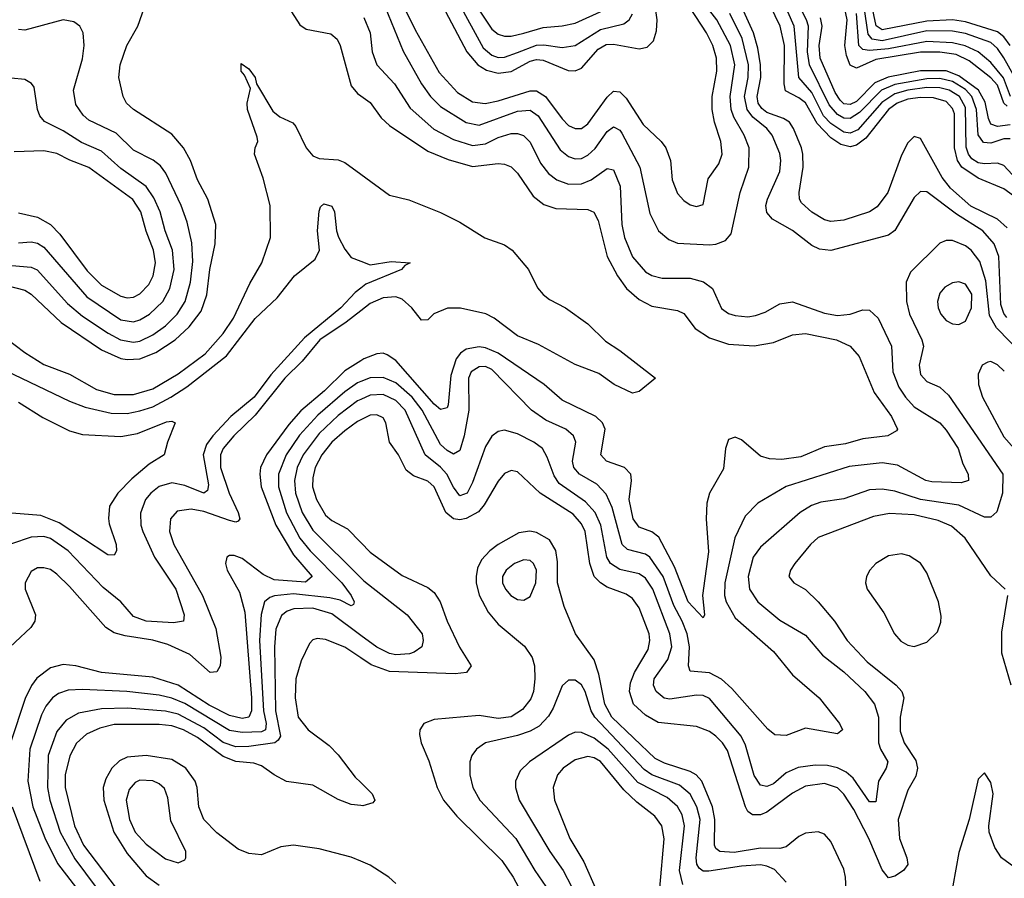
# Model space of a CAD drawing. Header units: inches. Extents: x 884549 to 1028252, y 526810 to 653624.
# Tile 67 of 256: x 938934 to 942012, y 544586 to 547271. Entities that reach past the tile are written whole.
import ezdxf

# ---------------------------------------------------------------- set-up
doc = ezdxf.new("R2010")
doc.units = ezdxf.units.IN
doc.header["$MEASUREMENT"] = 0
doc.layers.add('A9534', color=7, linetype='Continuous')
doc.layers.add('A9544', color=7, linetype='Continuous')

msp = doc.modelspace()

# ---------------------------------------------------------------- linework, layer by layer
at = {"layer": 'A9534', "color": 5}
for points, elevation in [([(940000, 547778.9), (939985.6, 547774.4), (939930.1, 547749.9), (939901.3, 547730), (939798.6, 547610), (939760.2, 547539.8), (939748, 547490), (939746.2, 547413.8), (939751.3, 547370), (939774.3, 547310), (939810, 547254.4), (939830, 547241), (939906.7, 547226.7), (939926.5, 547210), (939936.4, 547190), (939970, 547064.2), (939990, 547040.1), (940000, 547033)], 3120), ([(938890, 546440.9), (938950, 546424.7), (938970, 546412.3), (939063.8, 546323.8), (939190, 546238.3), (939250, 546211.5), (939270, 546207.9), (939310, 546209.8), (939359.6, 546230), (939420.1, 546270), (939464.3, 546310), (939501, 546359), (939519.2, 546410), (939528.3, 546490), (939545.5, 546570), (939547.2, 546630), (939522.1, 546710), (939489.9, 546770), (939468.5, 546830), (939446.5, 546870), (939410, 546912.5), (939289.8, 546990), (939267.8, 547010), (939257.2, 547030), (939243.8, 547090), (939248.2, 547130), (939268.9, 547190), (939303.5, 547250), (939324.8, 547310)], 3120), ([(938910, 546502.5), (938970, 546497.3), (938988.3, 546488.3), (939083.2, 546383.2), (939130, 546343.6), (939210.4, 546290.4), (939249.8, 546269.8), (939290, 546262.2), (939310, 546265.9), (939350, 546285.2), (939390, 546313.5), (939426.9, 546350), (939451.6, 546390), (939468.2, 546450), (939474.9, 546514.9), (939472.5, 546572.5), (939457.8, 546637.8), (939439.3, 546690), (939390.6, 546790.5), (939373.8, 546813.8), (939351, 546831), (939290, 546862.7), (939235.4, 546915.4), (939150, 546956.7), (939132.2, 546972.2), (939110, 547005.1), (939102.2, 547050), (939130, 547148), (939136.1, 547190), (939132.4, 547230), (939122.6, 547250), (939103.6, 547263.6), (939070, 547269.8), (938950, 547237.6), (938930, 547240.4)], 3140), ([(938890, 546276.3), (938950, 546229.6), (939010, 546192.3), (939090, 546161.9), (939174.5, 546114.5), (939230, 546098.5), (939290, 546099.2), (939350, 546116), (939430, 546163.3), (939513.8, 546226.2), (939570.6, 546289.4), (939602.2, 546337.8), (939653.9, 546446.1), (939691.3, 546510), (939717.8, 546590), (939717.4, 546690), (939695, 546775), (939668.3, 546850), (939669.9, 546870.1), (939678.7, 546890), (939676.6, 546903.4), (939646.2, 546990), (939645.2, 547010), (939655.3, 547055.3), (939637, 547097), (939626.4, 547110), (939626.7, 547133.3), (939650, 547116.9), (939670, 547090.2), (939674.8, 547070), (939725.1, 546985.1), (939747.2, 546967.2), (939787.7, 546947.7), (939797.1, 546937.1), (939830, 546870.2), (939850, 546845.2), (939870, 546837.1), (939930, 546832.3), (939950, 546823.9), (940000, 546787.5)], 3080), ([(938930, 546572.6), (938970, 546575.7), (938990, 546571.7), (939010, 546559.9), (939144, 546404), (939250, 546331.8), (939290, 546326.3), (939310, 546332), (939339.9, 546350), (939381.8, 546390), (939403.8, 546430), (939417.2, 546490), (939412.1, 546550), (939389.3, 546610), (939372.9, 546670), (939353.5, 546713.5), (939329, 546749), (939250, 546805), (939190, 546859.9), (939126.9, 546886.9), (939070, 546923), (939012, 546952), (938997.2, 546970), (938989.9, 546989.9), (938979.2, 547059.2), (938971.5, 547071.5), (938950, 547083.7), (938907.9, 547087.9)], 3160), ([(938930, 546666.8), (938990, 546652.8), (939030.3, 546630.3), (939059.7, 546599.7), (939144.9, 546484.9), (939190, 546440.6), (939250, 546405.9), (939270, 546401.5), (939290, 546403.6), (939310, 546413.3), (939337.5, 546442.5), (939351.3, 546470), (939358.9, 546510), (939352.6, 546550), (939329.4, 546609.4), (939312.4, 546670), (939288, 546708), (939150, 546808), (939091, 546831), (939050, 546852.6), (939010, 546860.5), (938917.4, 546857.4)], 3180), ([(938890, 546174.3), (939090, 546077.5), (939139.1, 546059.1), (939220.3, 546040.3), (939270, 546039.3), (939310, 546048.1), (939350, 546060.7), (939407, 546090), (939457.1, 546122.9), (939580.1, 546219.9), (939670, 546336.8), (939738.5, 546401.5), (939793, 546470), (939857.6, 546522.4), (939870.8, 546550), (939865, 546610), (939870, 546672), (939874.2, 546685.8), (939885.3, 546694.7), (939910, 546687.7), (939918.3, 546670), (939924.7, 546610), (939931, 546591), (939950, 546552.7), (939970, 546526.7), (940000, 546515.5)], 3060), ([(940000, 546430.9), (939982.4, 546417.6), (939937.6, 546370), (939824.3, 546275.7), (939719.4, 546160.6), (939667.3, 546090), (939594.6, 546030), (939537.9, 545970), (939517.6, 545942.4), (939507.3, 545910), (939524.1, 545815.9), (939520.9, 545799.1), (939509.3, 545790.7), (939450, 545814.7), (939410, 545822.7), (939370, 545810.8), (939343.8, 545790), (939327.5, 545770), (939311.9, 545728.1), (939313.1, 545690), (939318.9, 545670), (939355.1, 545590), (939422.2, 545490), (939448.4, 545410), (939446, 545390), (939415.3, 545384.7), (939330, 545389.7), (939290, 545404.7), (939250.4, 545450), (939195.6, 545495.6), (939085.8, 545610), (939030, 545648.3), (939010, 545655.2), (938970, 545652.9), (938908.1, 545631.9)], 3060), ([(940000, 546360.4), (939954.8, 546325.2), (939872.4, 546270), (939816.9, 546203.1), (939763.1, 546150), (939670, 546033.9), (939603.6, 545970), (939570.7, 545930), (939562.2, 545910), (939561.9, 545870), (939589, 545790), (939617.5, 545730), (939622.4, 545710), (939617.5, 545702.5), (939610, 545699.9), (939590, 545704.4), (939510, 545733.1), (939470, 545740.3), (939426.3, 545733.7), (939405.5, 545710), (939402.2, 545670), (939415.5, 545630), (939505.5, 545470), (939547.3, 545367.3), (939562.7, 545277.3), (939560.5, 545250), (939550, 545231.3), (939530, 545229), (939465.6, 545285.6), (939397.4, 545317.4), (939350, 545330.8), (939263.7, 545343.7), (939230, 545353.1), (939203.2, 545370), (939090, 545498.5), (939050, 545537.2), (939030, 545551.1), (939010, 545557.2), (938990, 545556.3), (938970, 545545.3), (938950.9, 545510), (938950.9, 545490), (938983.7, 545410), (938981.1, 545390), (938968.8, 545370), (938870, 545278.2)], 3080), ([(940000, 546204.1), (939950, 546173.1), (939886.4, 546110), (939812.7, 546047.3), (939775, 546005), (939705.7, 545910), (939687.3, 545870), (939684.4, 545850), (939688.9, 545810), (939735.2, 545690), (939790, 545597.3), (939848.4, 545530), (939827.7, 545512.3), (939730, 545519.7), (939695.7, 545535.7), (939630, 545586), (939604.9, 545595.1), (939590, 545595.8), (939581.4, 545590), (939577.4, 545570), (939582.9, 545550), (939620.8, 545480.8), (939637.7, 545417.7), (939658.3, 545150), (939658.4, 545110), (939650.4, 545089.6), (939630, 545086.2), (939590, 545094.9), (939526.9, 545126.9), (939430, 545189.7), (939350, 545215), (939190.1, 545229.9), (939110, 545250.7), (939070, 545254.7), (939030, 545244.1), (938988.2, 545211.8), (938971.1, 545188.9), (938951.3, 545148.7), (938905.5, 545010)], 3120), ([(940000, 546139.2), (939990, 546135.4), (939950, 546107.6), (939866.2, 546033.8), (939808.9, 545971.1), (939767.2, 545910), (939743.2, 545850), (939743.6, 545810), (939768.6, 545728.6), (939809.5, 545650), (939842.3, 545610), (939941.6, 545510), (939970.5, 545470), (939979.5, 545450), (939978, 545442), (939970, 545438.2), (939935.4, 545455.4), (939903.3, 545463.3), (939790, 545475.1), (939730.3, 545469.7), (939715.6, 545464.4), (939699.4, 545450), (939688.8, 545411.2), (939683.4, 545330), (939696.2, 545110), (939704.9, 545070), (939702.4, 545050), (939690, 545043.6), (939630, 545041.4), (939590, 545047.8), (939450, 545132.9), (939410, 545149.3), (939370, 545158.2), (939269.5, 545170.5), (939130, 545176.4), (939086.1, 545173.9), (939056, 545164), (939036.4, 545150), (939015.9, 545124.1), (939002.4, 545097.6), (938965.4, 544990), (938959.9, 544890), (938975.2, 544810), (939012.3, 544712.3), (939052.5, 544632.5), (939210, 544428.5)], 3140), ([(940000, 546083.3), (939990, 546078.9), (939930, 546033.4), (939870, 545976.7), (939820.1, 545910), (939801.2, 545870), (939793.1, 545830), (939796.6, 545790), (939817.1, 545730), (939850, 545675), (940000, 545525.8)], 3160), ([(938930, 546074.5), (939006.7, 546026.7), (939090, 545985.4), (939130, 545973.5), (939250, 545967.2), (939302.8, 545977.2), (939393.3, 546013.3), (939410, 546015.8), (939420.4, 546010), (939396.5, 545950), (939386, 545910), (939338.6, 545881.4), (939284.6, 545835.4), (939241.3, 545790), (939215.1, 545750), (939211.5, 545711.5), (939214.2, 545694.2), (939235.8, 545630), (939236.5, 545610), (939230, 545596.2), (939210, 545597.7), (939057.5, 545697.5), (938999.9, 545719.9), (938910, 545727.6)], 3040), ([(940000, 546019.2), (939990, 546014.2), (939950, 545985.6), (939910, 545949.5), (939878.8, 545910), (939857.7, 545870), (939850, 545838), (939849.7, 545810), (939861.6, 545770), (939890, 545721.4), (939910, 545704.5), (939958.3, 545678.3), (940000, 545636)], 3180), ([(940000, 545345.6), (939910, 545412.9), (939850, 545430.6), (939790.9, 545429.1), (939770, 545421.3), (939752.1, 545407.9), (939734.9, 545365.1), (939730.7, 545310), (939733.7, 545110), (939749.6, 545030.4), (939742.5, 545017.5), (939731.3, 545010), (939650, 544998.1), (939610, 544996.8), (939570, 545010.9), (939510, 545056.4), (939430, 545098.9), (939390, 545108.4), (939270, 545117.9), (939190, 545116.4), (939118.1, 545101.9), (939079.1, 545080.9), (939050, 545044.7), (939023.7, 544970), (939020.8, 544870), (939028.6, 544830), (939060.6, 544730), (939106.8, 544646.8), (939210, 544508.4)], 3160), ([(940000, 545275), (939950, 545308.5), (939890, 545333.2), (939863.7, 545336.3), (939850, 545332), (939840.3, 545319.7), (939813.7, 545266.3), (939797.4, 545210), (939795.3, 545150), (939805, 545090), (939835.9, 545050), (939901.1, 545001.1), (939930, 544972.6), (939982.5, 544902.5), (940000, 544885.1)], 3180), ([(940000, 544813.7), (939970, 544816.8), (939930, 544832.4), (939850, 544877.6), (939768.2, 544888.2), (939729.1, 544909.1), (939690, 544938), (939665.7, 544945.7), (939610, 544951.4), (939570, 544966.5), (939490, 545026.2), (939446.6, 545050), (939410, 545062.9), (939370, 545067.4), (939230, 545066.7), (939184.5, 545055.5), (939143.3, 545036.7), (939111.6, 545008.4), (939090.6, 544969.4), (939076.2, 544910), (939076.6, 544870), (939105.9, 544750), (939133.9, 544690), (939235.5, 544555.5)], 3180), ([(940000, 544640.1), (939970, 544652.5), (939870, 544677.9), (939790, 544689.4), (939750, 544684.9), (939690, 544659.8), (939650, 544663.4), (939617.2, 544677.2), (939550, 544727.9), (939510, 544769.8), (939493.8, 544810), (939489, 544870), (939482.3, 544890), (939453, 544930), (939410, 544957.4), (939330, 544970.5), (939270, 544964.3), (939246.6, 544953.4), (939222.6, 544930), (939203.3, 544896.7), (939195.1, 544870), (939197.4, 544830), (939228.3, 544730), (939270, 544663.6), (939330, 544594.2), (939370, 544564.9)], 3220), ([(938910.7, 544810), (938997.4, 544577.4)], 3120)]:
    msp.add_lwpolyline(points, dxfattribs=dict(at, elevation=elevation))
at = {"layer": 'A9534', "color": 5, "elevation": 3240}
msp.add_lwpolyline([(939310, 544892.5), (939294.9, 544885.1), (939276.5, 544863.5), (939267.2, 544830), (939276.9, 544770), (939295.6, 544730), (939330, 544692.5), (939390, 544647), (939430, 544634.2), (939450, 544644.2), (939454, 544650), (939453.7, 544670), (939406.2, 544766.2), (939397.3, 544837.3), (939386.4, 544866.4), (939370, 544881.5), (939350, 544890.4)], close=True, dxfattribs=at)
at = {"layer": 'A9544', "color": 5}
for points, elevation in [([(940085.7, 547410), (940170, 547239.2), (940245.6, 547105.6), (940303, 547043), (940350, 547013.9), (940388.7, 547008.7), (940430, 547016.7), (940530, 547048.4), (940550, 547048.2), (940578, 547030), (940630, 546960.4), (940650, 546940.3), (940670, 546930.1), (940690, 546930.1), (940710, 546945), (940770, 547028.6), (940790, 547046.8), (940810, 547045.2), (940830, 547025.5), (940882.8, 546942.8), (940938.7, 546890), (940953.4, 546870), (940968.5, 546830), (940973.6, 546770), (940990, 546727.2), (941010, 546705), (941030, 546691.8), (941050, 546686.3), (941070, 546692.9), (941086.5, 546773.5), (941119.7, 546820.3), (941129.4, 546850), (941125.8, 546890), (941105.6, 546950), (941099.1, 546990), (941098.9, 547030), (941113.4, 547110), (941112.1, 547150), (941100.4, 547190), (941081.2, 547230), (941030, 547307.7)], 3180), ([(942030, 546897.7), (942010, 546898.2), (941970, 546884.8), (941946.6, 546886.6), (941930.5, 546910.5), (941925.3, 546990), (941910.7, 547030), (941890, 547052.4), (941850, 547077.2), (941810, 547086.5), (941770, 547085.8), (941670, 547067.6), (941628.3, 547050), (941559.2, 546980.8), (941530, 546962.1), (941510, 546962.7), (941490, 546974.3), (941464.1, 547004.1), (941402.8, 547130), (941396.3, 547170), (941399.5, 547250), (941393.9, 547270), (941331.8, 547390)], 3040), ([(940076.1, 547310), (940132.4, 547172.4), (940190.5, 547070), (940218.7, 547030), (940250, 546998.8), (940329.3, 546949.3), (940370, 546940.4), (940490, 546984.5), (940530, 546988.2), (940554.3, 546970), (940623.5, 546863.5), (940650, 546842.8), (940670, 546836.1), (940690, 546837.1), (940710, 546846.9), (940732.5, 546867.5), (940770, 546921.3), (940790, 546935.8), (940793.9, 546933.9), (940810, 546925.6), (940816.1, 546916.1), (940872.1, 546810), (940904.2, 546664.2), (940930.6, 546610.6), (940963, 546583), (940990, 546571.5), (941090, 546566.3), (941110, 546568.9), (941139.9, 546580.1), (941158.4, 546601.6), (941186, 546730), (941213.4, 546810), (941213.8, 546870), (941198.9, 546910), (941165.9, 546965.9), (941158.5, 546990), (941155.2, 547030), (941169.2, 547130), (941156.1, 547190), (941113.7, 547270), (941051.1, 547351.1)], 3160), ([(940226.1, 547370), (940331.9, 547170), (940366.4, 547130), (940392.8, 547112.8), (940430, 547103.1), (940470, 547108.7), (940530, 547141.2), (940550, 547146.2), (940570, 547144.6), (940648.4, 547111.6), (940670, 547110.9), (940690, 547118.8), (940742, 547178), (940767.4, 547192.6), (940790, 547194.1), (940870, 547179.9), (940895.6, 547184.4), (940915.6, 547204.4), (940924.2, 547235.8), (940926.4, 547270), (940918.5, 547330)], 3220), ([(942075.2, 546695.2), (942010, 546741.7), (941930, 546775.5), (941879.2, 546810), (941865.9, 546830), (941855.9, 546870), (941855.8, 546975.8), (941850, 546993.4), (941830, 547014.5), (941790, 547026.3), (941750, 547027.5), (941710, 547021.7), (941677.3, 547010), (941650, 546990), (941579.4, 546900.6), (941550, 546878.7), (941530, 546873.5), (941500.5, 546880.5), (941470, 546901.6), (941426.5, 546946.5), (941390, 547011), (941370, 547026.8), (941327.8, 547047.8), (941323.5, 547070), (941324.2, 547190), (941311.3, 547250), (941263.1, 547350)], 3080), ([(942089.5, 546729.5), (942010, 546814.9), (941990, 546821.7), (941950, 546819.8), (941930, 546823.6), (941910, 546835.4), (941899.4, 546850), (941892.4, 546872.4), (941890, 546996.4), (941871.4, 547030), (941839.7, 547050), (941810, 547057.6), (941770, 547058.6), (941710, 547050.4), (941670, 547038.9), (941628.5, 547011.5), (941553.6, 546926.4), (941530, 546915.8), (941510, 546918.6), (941470, 546946.2), (941446.9, 546970), (941410, 547042.6), (941369.8, 547089.8), (941355.2, 547250), (941311.5, 547350)], 3060), ([(942030, 547189.9), (942010, 547217.3), (941990, 547232.3), (941890, 547264.2), (941850, 547270.3), (941770, 547265.8), (941630, 547238.6), (941611.5, 547251.5), (941585.7, 547370)], 2920), ([(940302.3, 547330), (940382.7, 547182.7), (940410, 547159.3), (940430, 547152.9), (940450, 547153.7), (940490, 547167.9), (940550, 547191.5), (940572.5, 547192.5), (940630, 547183.9), (940670, 547190.4), (940750, 547239.5), (940822.8, 547257.2), (940839.3, 547270), (940850, 547289.2)], 3240), ([(940370, 547300.6), (940410, 547240.6), (940430, 547225.6), (940450, 547219.5), (940470, 547219.1), (940510, 547229), (940570, 547246.2), (940630, 547251), (940670, 547259.4), (940759.8, 547300.2)], 3260), ([(942019.3, 546339.3), (942010, 546351.8), (942000.4, 546380.4), (941994.2, 546530), (941980.3, 546570), (941944.3, 546610), (941862.3, 546662.3), (941770, 546732.9), (941750, 546733.6), (941730, 546714.5), (941670, 546611.9), (941650, 546596.5), (941470, 546548.5), (941433.6, 546553.6), (941410, 546564.3), (941350, 546611.6), (941287, 546647), (941270, 546667.4), (941266.7, 546690), (941271.4, 546710), (941310, 546796.4), (941313.5, 546830), (941310, 546852.6), (941286.2, 546910), (941269, 546930), (941225.5, 546965.5), (941207.6, 546990), (941199.9, 547030), (941211, 547090), (941211.7, 547130), (941192.2, 547212.2), (941153.8, 547290)], 3140), ([(942020.3, 546620.3), (941990, 546646.9), (941907.3, 546687.3), (941843.5, 546743.5), (941817.6, 546777.6), (941750, 546899.1), (941730, 546905.1), (941710, 546885.7), (941690, 546847.1), (941648, 546730), (941614.6, 546685.4), (941590.3, 546669.7), (941510, 546643.5), (941470, 546639.2), (941450, 546645), (941410, 546668.5), (941377.9, 546697.9), (941371.5, 546710), (941370.4, 546730), (941383.2, 546810), (941382.3, 546850), (941377.4, 546870), (941353.1, 546930), (941340.5, 546950), (941321.7, 546961.7), (941270, 546980.2), (941253.4, 546993.4), (941242.9, 547010), (941239.7, 547030), (941250.5, 547090), (941249.8, 547130), (941241.6, 547181.6), (941227.6, 547230), (941190.9, 547310)], 3120), ([(942020.6, 547000.6), (942009.9, 547009.9), (941990, 547065.9), (941970, 547089.1), (941901.8, 547141.8), (941861.5, 547161.5), (941810, 547169.1), (941750, 547169.1), (941610, 547146), (941550, 547118.8), (941530, 547128.5), (941518.8, 547158.8), (941513.7, 547190), (941520.1, 547270), (941512.3, 547310)], 2980), ([(942030.8, 547030.8), (942009.3, 547089.3), (941970, 547137.2), (941929.7, 547169.7), (941889.1, 547189.1), (941850, 547198.4), (941770, 547203), (941650, 547179.8), (941590, 547174.2), (941570, 547177.4), (941557.5, 547190), (941549.8, 547290)], 2960), ([(942039.3, 547099.3), (942010, 547151.4), (941990, 547181.1), (941970, 547199.1), (941890, 547227.7), (941850, 547235.1), (941770, 547236.1), (941630, 547204.8), (941599.1, 547210), (941585.7, 547225.7), (941573.3, 547310)], 2940), ([(940010, 547277.8), (940029.2, 547230), (940036.4, 547170), (940050.7, 547130), (940105.7, 547070), (940154.4, 546994.3), (940228.8, 546928.8), (940290, 546895.7), (940350, 546877.7), (940390, 546882.9), (940430, 546902.6), (940470, 546914.6), (940490, 546914.9), (940508.9, 546908.9), (940530, 546887.9), (940562.4, 546822.4), (940586.9, 546790), (940612.8, 546770), (940650, 546756), (940690, 546757.2), (940720.5, 546770), (940770, 546805), (940790, 546801), (940810.8, 546750), (940816.6, 546630), (940824.7, 546590), (940850, 546529.4), (940890, 546482), (940910, 546470.7), (940942.5, 546462.5), (941030, 546462), (941071.4, 546451.4), (941099.3, 546430), (941128, 546368), (941150, 546352.3), (941170, 546345.8), (941210, 546342.1), (941234.5, 546345.5), (941264.2, 546355.8), (941310, 546382), (941350, 546388.4), (941450, 546353.3), (941490, 546345.7), (941529.6, 546350), (941570, 546363.5), (941590, 546362.2), (941617.2, 546337.2), (941659.6, 546250), (941663.2, 546170), (941681.8, 546121.8), (941703, 546090), (941730, 546060.6), (941810, 546010.1), (941830, 545987.5), (941867.5, 545930), (941882.3, 545882.4), (941898.6, 545850), (941900.2, 545830), (941877.3, 545822.7), (941785.2, 545825.2), (941766, 545830), (941677.7, 545877.7), (941630, 545884.8), (941526.5, 545873.5), (941329.4, 545810.6), (941241, 545759), (941201.9, 545718.1), (941169.4, 545650.6), (941138.2, 545510), (941137.6, 545470), (941142.1, 545450), (941170, 545400.1), (941290, 545294.7), (941350, 545222.3), (941432.9, 545150), (941497.1, 545070), (941506, 545050), (941490, 545037.6), (941390, 545055.6), (941330, 545032.5), (941294.9, 545034.9), (941272.2, 545052.2), (941159.6, 545179.6), (941128.3, 545208.3), (941090, 545228.1), (941030, 545233.7), (941024.2, 545250), (941027.6, 545310), (941020.5, 545350), (941005.3, 545390), (940979.2, 545439.2), (940945.1, 545530), (940903.7, 545590), (940890, 545599.9), (940834, 545614), (940817.5, 545630), (940785.6, 545745.6), (940767, 545787), (940738.3, 545818.3), (940684.2, 545850), (940665.9, 545870), (940662.4, 545890), (940672.3, 545950), (940664.9, 545970), (940641.1, 545990), (940578.6, 546018.6), (940534, 546050), (940410, 546177.2), (940390, 546185.8), (940370, 546185.7), (940345.2, 546170), (940336.5, 546150), (940338.3, 546050), (940323.6, 545970), (940310, 545923.2), (940290, 545912.1), (940270, 545923.4), (940250, 545942.8), (940191.9, 546050), (940160.8, 546090), (940110, 546135), (940070, 546152.1), (940030, 546150.5), (940000, 546139.2)], 3140), ([(942030, 546941.8), (941990, 546937), (941970, 546944.2), (941961.9, 546961.9), (941952.3, 547012.3), (941930.7, 547050), (941870, 547095.4), (941830, 547110.8), (941750, 547111), (941648.7, 547091.3), (941606.8, 547073.2), (941550, 547014.7), (941530, 547005.4), (941510, 547008), (941499, 547019), (941483.4, 547043.4), (941436, 547150), (941433, 547190), (941442.8, 547250), (941437, 547277)], 3020), ([(940000, 547033), (940030, 547011.6), (940063.7, 546963.7), (940090, 546939.6), (940210, 546860.1), (940273.2, 546833.2), (940350, 546812.1), (940430, 546820.8), (940450, 546819), (940470, 546810.1), (940490, 546791), (940538.7, 546718.7), (940572.9, 546692.9), (940610, 546680.8), (940710, 546677), (940728.4, 546668.4), (940742.7, 546642.7), (940770.9, 546530), (940803, 546470), (940831, 546430), (940870, 546395.6), (940910, 546375.1), (940990, 546361.7), (941010, 546352.1), (941045, 546305), (941090, 546276.4), (941150, 546255.9), (941230, 546250.9), (941290, 546261), (941350, 546285.4), (941390, 546289.2), (941487.4, 546270), (941530.1, 546250.1), (941557.7, 546217.7), (941604.6, 546104.6), (941659.1, 546030), (941677.7, 545990), (941674.9, 545985.1), (941648.2, 545970), (941570, 545960.5), (941515.8, 545944.2), (941450, 545935.2), (941375.7, 545904.3), (941315.9, 545895.9), (941277.7, 545897.7), (941250, 545906.2), (941190, 545956.5), (941170, 545965), (941150, 545957.7), (941140.1, 545930), (941133.7, 545866.3), (941090.1, 545790), (941081.5, 545758.5), (941080.1, 545710), (941086.8, 545606.8), (941068.4, 545470), (941075, 545410), (941070, 545400.5), (941023.5, 545450), (940980.4, 545560.4), (940932.2, 545652.2), (940910, 545669.4), (940870, 545684.4), (940851.9, 545710), (940839.6, 545770), (940846.6, 545830), (940844, 545850), (940825.1, 545870), (940768.3, 545890), (940751, 545910), (940763.8, 545990), (940755.8, 546010), (940735, 546030), (940630, 546081.4), (940573.7, 546130), (940430, 546227.5), (940390, 546245), (940370, 546248), (940330, 546240.1), (940312.2, 546227.8), (940298.3, 546210), (940281.6, 546158.4), (940273.8, 546066.2), (940270, 546057.3), (940250, 546051.9), (940230, 546068.8), (940110, 546205), (940083, 546223), (940070, 546227.6), (940050, 546226.4), (940010, 546210.4), (940000, 546204.1)], 3120), ([(940000, 546787.5), (940090, 546722), (940150, 546707.4), (940250, 546667.7), (940310, 546637.7), (940388.3, 546588.3), (940450, 546567.1), (940473.5, 546550), (940524.1, 546490), (940552.5, 546432.5), (940570, 546411.5), (940590, 546396.1), (940640.3, 546370), (940710, 546319.7), (940765.3, 546265.3), (940810, 546236.5), (940921.6, 546150), (940870, 546108), (940850, 546103.1), (940792.3, 546130), (940744.5, 546164.5), (940670, 546192.5), (940555.3, 546255.3), (940490, 546282.2), (940417.7, 546337.7), (940390.8, 546350.8), (940311.5, 546368.5), (940271.4, 546368.6), (940228.8, 546351.2), (940210, 546332.1), (940190, 546330.9), (940160.4, 546370), (940130, 546396.4), (940110, 546404.3), (940070, 546401.3), (940030, 546383.8), (940000, 546360.4)], 3080), ([(942070, 546223.2), (941986.9, 546306.9), (941965.7, 546345.7), (941953.9, 546453.9), (941935, 546515), (941908.5, 546550), (941890, 546564.1), (941850, 546579.9), (941830, 546580.6), (941810, 546571.6), (941718.4, 546481.6), (941705, 546450), (941705.7, 546390), (941715.4, 546350), (941754.4, 546270), (941758.8, 546250), (941745.5, 546190), (941750, 546161.7), (941770, 546139.3), (941810, 546121.3), (941836.9, 546097), (942006.9, 545850), (942006.3, 545790), (941988.3, 545731.7), (941970, 545714.8), (941950, 545714.9), (941870, 545752.4), (941750, 545770.7), (941670, 545796.2), (941630, 545802.8), (941590, 545800.6), (941510, 545772.1), (941438.4, 545761.6), (941408.8, 545751.2), (941373.9, 545730), (941250, 545621.1), (941227.2, 545590), (941211, 545530), (941215.1, 545490), (941241.3, 545450), (941310, 545393.2), (941390, 545346.4), (941444, 545284), (941510, 545231.2), (941575.8, 545170), (941605.9, 545130), (941618.9, 545090), (941618.7, 545010), (941624.6, 544990), (941647.3, 544950), (941642.8, 544930), (941618.8, 544890), (941610, 544825.6), (941590, 544825.3), (941539.3, 544899.3), (941517.9, 544917.9), (941490, 544931.2), (941458.7, 544938.7), (941420.4, 544939.6), (941367.2, 544932.8), (941330, 544915.9), (941290, 544881.3), (941270, 544873), (941250, 544877.4), (941230, 544907), (941202.4, 545002.4), (941189.2, 545030), (941090, 545148.7), (941070, 545157.1), (941050, 545158.4), (940966.3, 545146.3), (940949, 545149), (940923.6, 545170), (940915.4, 545190), (940917.8, 545210), (940959.6, 545270), (940972.3, 545310), (940966.7, 545350), (940913, 545490), (940890, 545524), (940870, 545538.2), (940810, 545552), (940780.6, 545570), (940769.4, 545590), (940751, 545690), (940732.8, 545730), (940702.8, 545762.8), (940620.3, 545820.3), (940604.7, 545844.7), (940583.2, 545903.2), (940567.8, 545930), (940541.5, 545950), (940490, 545976), (940450, 545987.1), (940430, 545983.4), (940410, 545968.3), (940390, 545936.5), (940350, 545823.8), (940333.1, 545790), (940310, 545782.3), (940290, 545809.1), (940269, 545850), (940250, 545871.2), (940201.8, 545910), (940139.2, 546050), (940110, 546080.2), (940070, 546098.9), (940030, 546096.4), (940000, 546083.3)], 3160), ([(940000, 546515.5), (940030, 546504.2), (940094.8, 546514.8), (940154.8, 546510), (940138, 546502), (940128, 546490), (940016.6, 546443.4), (940000, 546430.9)], 3060), ([(942011.8, 546171.8), (941990, 546191.7), (941970, 546202.2), (941959.9, 546200.1), (941942.6, 546190), (941930, 546162), (941931, 546130), (941943.6, 546090), (942010, 545966.5), (942042.5, 545930)], 3180), ([(942014, 545490), (941970, 545531.9), (941889.3, 545649.3), (941846.8, 545686.8), (941804.5, 545704.5), (941730, 545722.2), (941652.9, 545727.1), (941602.5, 545717.5), (941430, 545651.9), (941405.5, 545630), (941357.5, 545570), (941343.2, 545550), (941338, 545530), (941354, 545510), (941390, 545489.4), (941430, 545450.8), (941481.1, 545390), (941520.1, 545330), (941583.1, 545263.1), (941673.3, 545190), (941691.8, 545170), (941697.4, 545150), (941686.6, 545090), (941686.1, 545046.1), (941698.8, 545010), (941734.8, 544954.8), (941739.9, 544930), (941734.8, 544905.2), (941710, 544861.7), (941680.1, 544770), (941684, 544710), (941707, 544650), (941710.5, 544629.5), (941696.8, 544610), (941670, 544592.2), (941650, 544587.9), (941630, 544612.2), (941588.7, 544710), (941541, 544801), (941510, 544849), (941490, 544868.6), (941450, 544882.8), (941390, 544873.6), (941350, 544852.4), (941270, 544793.2), (941250, 544784.7), (941224.8, 544784.8), (941210, 544794.9), (941202.8, 544810), (941146.1, 544986.1), (941130.7, 545010), (941110, 545030.8), (941090, 545045.4), (941050, 545060.6), (940930, 545073.2), (940890, 545095.6), (940853.1, 545130), (940840.7, 545170), (940843.3, 545196.7), (940855.6, 545230), (940898.9, 545301.1), (940904.3, 545330), (940901.2, 545350), (940870, 545431.6), (940850, 545461.1), (940830, 545474.8), (940770, 545496.4), (940749.5, 545509.5), (940730.2, 545530.2), (940716.6, 545570), (940701.4, 545670), (940690, 545694.3), (940664.4, 545724.4), (940561.4, 545790), (940490, 545857.4), (940470, 545861.6), (940450, 545851.6), (940430, 545827.4), (940386.2, 545753.8), (940367.9, 545732.1), (940330, 545710.6), (940310, 545707), (940290, 545710.3), (940265.8, 545730), (940229.9, 545810), (940210, 545828), (940164.6, 545844.6), (940142.6, 545862.6), (940118.1, 545910), (940089.9, 545949.9), (940078.9, 546010), (940070, 546026.2), (940050, 546035.4), (940030, 546034), (940000, 546019.2)], 3180), ([(941519.6, 544510), (941515.6, 544590), (941510, 544614.5), (941470, 544701), (941450, 544723.6), (941430, 544731.7), (941390, 544727.2), (941370, 544717), (941330, 544684.8), (941310, 544679.6), (941250, 544680.6), (941167.1, 544667.1), (941122.2, 544670), (941110, 544679.5), (941105.6, 544690), (941106.8, 544770), (941099.4, 544810), (941066.7, 544890), (941049.1, 544909.1), (941030, 544920.3), (940950, 544946.1), (940920.8, 544960.8), (940784.8, 545090), (940762.8, 545130), (940744.6, 545224.6), (940730, 545268.9), (940671.1, 545350), (940635.8, 545435.8), (940614.8, 545510), (940615.5, 545575.5), (940610, 545611.3), (940590, 545644), (940550, 545667.2), (940529, 545671), (940494, 545666), (940430, 545630), (940403.6, 545610), (940377.9, 545582.1), (940364.8, 545555.3), (940360.6, 545530), (940360.7, 545510), (940370, 545471.2), (940398.3, 545418.3), (940430, 545380.4), (940512.2, 545312.2), (940536.3, 545276.3), (940543.6, 545250), (940544.7, 545210), (940540.1, 545170), (940532.3, 545147.7), (940506, 545114), (940470, 545091.4), (940430, 545085.6), (940370, 545094.9), (940230, 545082.6), (940197, 545070), (940184.7, 545050), (940184.3, 545035.7), (940189.3, 545010), (940213, 544952.9), (940238.6, 544870), (940258.8, 544830), (940300.1, 544780.1), (940441.7, 544641.7), (940476.9, 544590), (940515.9, 544515.9)], 3220), ([(940000, 545636), (940030, 545605.6), (940130, 545533.1), (940210, 545495.7), (940230, 545479.2), (940248.3, 545450), (940270.4, 545390), (940309, 545309), (940345.3, 545250), (940330.3, 545230), (940295.1, 545224.9), (940090, 545233), (940033, 545253), (940000, 545275)], 3180), ([(940000, 545525.8), (940010, 545515.8), (940145, 545410), (940191.8, 545350), (940195.2, 545330), (940190.7, 545309.3), (940167.4, 545292.6), (940152.2, 545287.8), (940110, 545284.9), (940090, 545288.7), (940050, 545308.3), (940000, 545345.6)], 3160), ([(942033.2, 545190), (942004.5, 545290), (942004.4, 545355.6), (942022.3, 545470)], 3180), ([(941330, 544574.2), (941293.6, 544613.6), (941270, 544624.5), (941250, 544627.8), (941190, 544623.6), (941088.1, 544608.1), (941070, 544608.8), (941057.7, 544617.7), (941050.2, 544630.3), (941048.4, 544650), (941061, 544770), (941050.4, 544810), (941030, 544849), (940996.9, 544876.9), (940910, 544909.5), (940885.8, 544925.8), (940732.2, 545090), (940720.1, 545110), (940701.3, 545170), (940690, 545191.2), (940670, 545205.9), (940650, 545206), (940630, 545187.4), (940602.1, 545117.9), (940587.4, 545092.6), (940557.8, 545062.2), (940530, 545046.5), (940490, 545032.3), (940390.6, 545009.4), (940361.6, 544990), (940347.8, 544970), (940341.6, 544950), (940340.8, 544910), (940350.8, 544870), (940372.7, 544830), (940484.8, 544710), (940544, 544610), (940613.6, 544510)], 3240), ([(941006.5, 544566.5), (940996.3, 544610), (941012.3, 544750), (941004.4, 544784.4), (940990, 544810.8), (940958.3, 544838.3), (940865.9, 544885.9), (940773.8, 544990), (940730, 545024.5), (940690, 545042.4), (940670, 545042.6), (940650, 545034.1), (940527.7, 544950), (940498.3, 544921.7), (940483.5, 544890), (940483.5, 544870), (940495.5, 544830), (940591.7, 544670), (940633.3, 544610), (940685.3, 544510)], 3260), ([(942041.8, 544621.8), (942003, 544650), (941982.5, 544682.5), (941964.5, 544730), (941963.4, 544750), (941976.5, 544850), (941970, 544886), (941950, 544916), (941930, 544896), (941901.4, 544770), (941870, 544667), (941841.2, 544510)], 3220), ([(940000, 544885.1), (940035.5, 544850), (940044.4, 544830), (940038, 544822), (940007, 544813), (940000, 544813.7)], 3180), ([(940109.9, 544570), (940087.8, 544590), (940030, 544627.6), (940000, 544640.1)], 3220)]:
    msp.add_lwpolyline(points, dxfattribs=dict(at, elevation=elevation))
for points, elevation in [([(941870, 546451), (941850, 546448.1), (941825.4, 546434.6), (941810, 546416.1), (941802.5, 546390), (941804.6, 546370), (941813.2, 546350), (941830, 546330.2), (941850, 546319.3), (941870, 546317.5), (941890, 546327.9), (941909.4, 546370), (941910, 546412.1), (941890, 546444.1)], 3180), ([(941690, 545600.5), (941650, 545594.3), (941610, 545570.3), (941591.1, 545550), (941580.5, 545530), (941578, 545510), (941582.7, 545490), (941635.6, 545415.6), (941668.4, 545350), (941688, 545328), (941710, 545314.8), (941730, 545311), (941770, 545324.6), (941803.2, 545356.8), (941813.5, 545386.5), (941814.8, 545405.2), (941806.2, 545450), (941770, 545540.7), (941750, 545571.4), (941714.8, 545594.8)], 3220), ([(940510, 545581.5), (940481.3, 545570), (940454.8, 545550), (940443.8, 545530), (940443.6, 545510), (940452.3, 545490), (940469.4, 545470), (940490, 545458), (940510, 545455.8), (940530, 545467.2), (940547.6, 545510), (940549.2, 545550), (940540.3, 545570), (940530, 545579.8)], 3240), ([(940710, 544966.6), (940670, 544956.4), (940632.4, 544930), (940615.4, 544910), (940601.2, 544870), (940606, 544830), (940653.5, 544710), (940697.5, 544637.5), (940736.2, 544550), (940770, 544508.3), (940792.2, 544490), (940870, 544444.6), (940910, 544427.9), (940930, 544428.4), (940943.1, 544436.9), (940943.7, 544450), (940935.3, 544555.3), (940949.1, 544709.1), (940941.8, 544750), (940919.8, 544779.8), (940863.6, 544823.6), (940823, 544863), (940750, 544950.9), (940730, 544962.6)], 3280)]:
    msp.add_lwpolyline(points, close=True, dxfattribs=dict(at, elevation=elevation))

doc.saveas('drawing.dxf')
